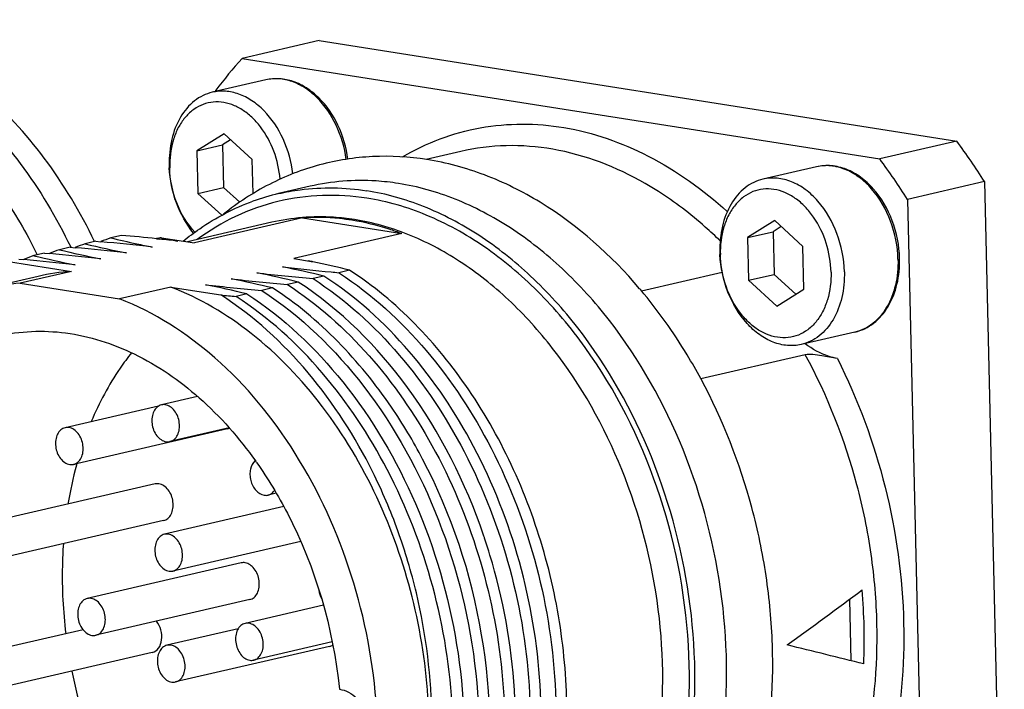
# Model space of a CAD drawing. Header units: millimetres. Extents: x -134 to 420, y 0 to 297.
# Tile 16 of 57: x 197.42 to 201.33, y 59.5 to 62.16. Entities that reach past the tile are written whole.
import ezdxf

# ---------------------------------------------------------------- set-up
doc = ezdxf.new("R2010")
doc.units = ezdxf.units.MM
doc.header["$LTSCALE"] = 23.1
doc.layers.add('COMPONENTS', color=7, linetype='CONTINUOUS')

msp = doc.modelspace()

# ---------------------------------------------------------------- linework, layer by layer
at = {"layer": 'COMPONENTS', "color": 7, "linetype": 'CONTINUOUS'}
for p, q in [((198.60855, 62.07681), (198.30261, 62.00593)), ((198.60855, 62.07681), (201.14219, 61.67652)), ((198.30261, 62.00593), (200.83626, 61.60564)), ((198.39726, 61.9203), (198.18413, 61.87092)), ((198.19848, 61.87425), (198.19837, 61.87902)), ((198.23089, 61.70609), (198.1229, 61.63853)), ((198.3428, 61.60378), (198.23089, 61.70609)), ((198.1229, 61.63853), (198.22487, 61.66215)), ((198.25698, 61.68224), (198.22487, 61.66215)), ((198.22487, 61.66215), (198.22879, 61.49229)), ((201.14219, 61.67652), (200.83626, 61.60564)), ((198.1229, 61.63853), (198.12682, 61.46866)), ((199.17154, 61.63564), (199.03387, 61.60375)), ((198.34594, 61.4678), (198.3428, 61.60378)), ((200.58528, 61.57461), (200.37215, 61.52523)), ((201.25307, 61.51562), (200.94714, 61.44474)), ((201.25307, 61.51562), (201.3313, 58.1258)), ((198.12682, 61.46866), (198.22879, 61.49229)), ((198.12682, 61.46866), (198.22167, 61.38196)), ((198.22879, 61.49229), (198.29317, 61.43344)), ((198.57334, 61.49705), (198.4475, 61.4679)), ((200.94714, 61.44474), (201.02537, 58.05492)), ((198.42021, 61.35379), (198.08573, 61.2763)), ((198.54228, 61.37107), (198.11398, 61.27183)), ((198.54228, 61.37107), (198.93673, 61.30875)), ((200.41891, 61.3604), (200.31092, 61.29284)), ((200.53082, 61.2581), (200.41891, 61.3604)), ((200.31092, 61.29284), (200.41289, 61.31646)), ((200.445, 61.33655), (200.41289, 61.31646)), ((200.41289, 61.31646), (200.41681, 61.1466)), ((197.72164, 61.27832), (197.67854, 61.26833)), ((197.72164, 61.27832), (197.74111, 61.27651)), ((197.82362, 61.30194), (197.78052, 61.29196)), ((197.96235, 61.28831), (197.9747, 61.287)), ((197.98232, 61.29264), (198.11398, 61.27183)), ((198.93673, 61.30875), (198.50843, 61.20952)), ((200.31092, 61.29284), (200.31484, 61.12298)), ((197.51768, 61.23106), (197.47458, 61.22108)), ((197.51768, 61.23106), (197.53716, 61.22925)), ((197.61966, 61.25469), (197.57656, 61.24471)), ((197.61966, 61.25469), (197.63917, 61.25288)), ((200.53474, 61.08823), (200.53082, 61.2581)), ((197.37458, 61.19791), (197.62449, 61.15843)), ((197.41571, 61.20744), (197.43521, 61.20562)), ((198.50843, 61.20952), (198.57885, 61.19839)), ((198.57885, 61.19839), (198.56479, 61.19998)), ((198.58308, 61.19625), (198.58378, 61.19611)), ((197.62449, 61.15843), (197.42054, 61.11117)), ((198.72971, 61.1634), (198.68661, 61.15342)), ((198.68661, 61.15342), (198.68988, 61.15129)), ((200.21012, 61.15464), (199.88945, 61.08035)), ((197.49222, 61.13879), (197.28827, 61.09154)), ((198.52576, 61.11615), (198.48266, 61.10616)), ((198.62774, 61.13978), (198.58464, 61.12979)), ((200.31484, 61.12298), (200.41681, 61.1466)), ((200.31484, 61.12298), (200.42675, 61.02067)), ((200.41681, 61.1466), (200.50264, 61.06815)), ((197.42054, 61.11117), (197.81498, 61.04886)), ((198.01894, 61.09611), (197.81498, 61.04886)), ((198.01894, 61.09611), (198.21791, 61.06467)), ((198.42378, 61.09252), (198.38068, 61.08254)), ((200.42675, 61.02067), (200.53474, 61.08823)), ((198.32181, 61.0689), (198.27871, 61.05891)), ((200.73763, 60.91703), (200.5245, 60.86765)), ((200.5401, 60.82681), (200.1253, 60.73071)), ((200.12659, 60.72923), (200.12476, 60.73261)), ((198.12575, 60.66094), (197.98204, 60.62765)), ((197.97095, 60.62304), (197.59915, 60.5369)), ((198.62241, 60.6194), (198.621, 60.62126)), ((198.24487, 60.53253), (197.63301, 60.39077)), ((198.25104, 60.536), (198.01589, 60.48152)), ((197.9567, 60.31314), (197.34484, 60.17138)), ((198.43856, 60.27628), (198.40578, 60.26868)), ((198.4684, 60.22271), (197.99392, 60.11278)), ((197.99056, 60.16701), (197.3787, 60.02525)), ((199.26347, 60.10517), (199.26198, 60.10954)), ((198.53573, 60.08433), (198.02777, 59.96665)), ((198.29911, 59.99916), (197.68725, 59.8574)), ((198.33296, 59.85303), (197.7211, 59.71127)), ((198.62569, 59.83033), (198.31466, 59.75827)), ((200.72264, 59.60975), (200.71699, 59.85474)), ((197.6706, 59.73305), (197.29984, 59.64715)), ((198.28713, 59.73704), (198.0041, 59.67146)), ((198.64982, 59.66709), (198.03796, 59.52533)), ((198.66063, 59.68445), (198.34852, 59.61214)), ((197.94555, 59.64277), (197.33369, 59.50102))]:
    msp.add_line(p, q, dxfattribs=at)
at = {"layer": 'COMPONENTS', "color": 9, "linetype": 'CONTINUOUS'}
for p, q in [((197.62139, 61.25559), (197.62183, 61.25469)), ((197.48749, 61.22742), (197.48893, 61.22452))]:
    msp.add_line(p, q, dxfattribs=at)
at = {"layer": 'COMPONENTS', "color": 7, "linetype": 'CONTINUOUS'}
for centre, radius, start, end in [((199.62209, 60.81593), 1.77684, 137.95338, 143.25129), ((198.74025, 59.90262), 2.98598, 32.69667, 36.44694), ((198.43432, 59.83174), 2.98598, 32.69667, 36.44694), ((198.45908, 61.59152), 0.44628, 181.32377, 182.6477), ((198.64835, 60.60178), 0.8891, 103.05687, 109.91949), ((198.0861, 60.43216), 0.91249, 109.56621, 112.22352), ((196.75655, 50.7553), 10.56717, 83.540098, 84.653906), ((198.7773, 65.39925), 4.22651, 256.35877, 257.79672), ((196.78347, 50.0083), 11.34144, 84.033646, 84.737922), ((198.13576, 60.45646), 0.85014, 100.39823, 101.77674), ((196.98693, 51.97068), 9.36854, 83.500402, 83.947761), ((198.92967, 65.65529), 4.46433, 257.74839, 258.60194), ((197.88215, 60.38491), 0.91249, 109.5662, 112.22341), ((198.59816, 65.46079), 4.33809, 256.37924, 258.61053), ((197.98411, 60.40858), 0.91244, 109.56621, 112.22152), ((196.6546, 50.732), 10.56685, 83.540083, 84.653725), ((198.70013, 65.48442), 4.33809, 256.37924, 258.61053), ((198.82902, 65.63807), 4.47087, 257.79587, 258.60154), ((200.6471, 61.24584), 0.44628, 181.32377, 182.6477), ((197.78016, 60.36133), 0.91244, 109.56621, 112.22172), ((196.45065, 50.68471), 10.56688, 83.540084, 84.653742), ((198.49618, 65.43716), 4.33809, 256.37924, 258.61053), ((196.55259, 50.70806), 10.56716, 83.540097, 84.653897), ((197.66446, 56.73552), 4.55434, 78.36349, 78.59833), ((198.06011, 60.15174), 1.16815, 63.40408, 63.63587), ((197.71614, 56.98282), 4.3017, 76.37168, 78.36378), ((197.68103, 60.32238), 0.83796, 93.86892, 103.02797), ((197.50417, 56.90006), 4.33809, 76.37924, 78.61053), ((199.56779, 71.82576), 10.74106, 263.548175, 264.748252), ((197.60614, 56.92369), 4.33809, 76.37924, 78.61053), ((199.64181, 71.58227), 10.47249, 263.535904, 264.600901), ((199.7969, 73.19624), 12.0939, 264.588881, 264.732502), ((197.40219, 56.87644), 4.33809, 76.37924, 78.61053), ((199.46581, 71.80214), 10.74106, 263.548175, 264.748252), ((197.47708, 60.27513), 0.83796, 93.86892, 103.02797), ((197.30021, 56.85281), 4.33809, 76.37924, 78.61053), ((199.36383, 71.77851), 10.74106, 263.548175, 264.748252), ((198.42735, 59.85504), 1.90809, 40.12507, 40.3208), ((199.36355, 72.8295), 11.82048, 264.43816, 264.73419), ((198.23612, 60.57027), 0.03874, 283.0891, 294.16423), ((199.14235, 59.9825), 1.55201, 164.85526, 170.70211), ((199.08078, 59.99854), 1.48839, 164.59535, 164.8319), ((197.01496, 59.4513), 1.64524, 35.14715, 35.36677), ((197.02313, 59.3448), 2.36586, 18.46232, 18.74705), ((197.01279, 59.34145), 2.37672, 15.23109, 18.46004), ((198.51723, 59.69236), 2.25771, 357.58509, 5.05882), ((199.56383, 59.95588), 1.97626, 191.29721, 202.75576)]:
    msp.add_arc(centre, radius, start, end, dxfattribs=at)
at = {"layer": 'COMPONENTS', "color": 9, "linetype": 'CONTINUOUS'}
msp.add_arc((199.24158, 60.3557), 1.3295, 57.4556, 60.11651, dxfattribs=at)
at = {"layer": 'COMPONENTS', "color": 7, "linetype": 'CONTINUOUS'}
for major_axis, ratio, start_param, end_param in [((3.67021, 2.40442), 0.200749, -1.3529713, -1.2659048), ((3.77521, -0.89352), 0.0264292, 7.4316457, 7.5187121)]:
    msp.add_ellipse((199.20396, 59.87246), major_axis=major_axis, ratio=ratio, start_param=start_param, end_param=end_param, dxfattribs=at)
at = {"layer": 'COMPONENTS', "color": 9, "linetype": 'CONTINUOUS'}
for points, knots in [([(196.59714, 62.13782), (196.69948, 62.12165), (196.90797, 62.05199), (197.1893, 61.85945), (197.43584, 61.58901), (197.5653, 61.37207), (197.62139, 61.25559)], [0, 0, 0, 0, 0.2219572, 0.4626018, 0.7230625, 1, 1, 1, 1]), ([(196.77723, 61.97224), (196.92639, 61.90294), (197.13423, 61.74315), (197.35258, 61.47117), (197.44579, 61.31159), (197.48749, 61.22742)], [0, 0, 0, 0, 0.4721068, 0.7303749, 1, 1, 1, 1]), ([(198.71666, 61.60414), (198.71021, 61.651), (198.68392, 61.74058), (198.61988, 61.8357), (198.55456, 61.8894), (198.5029, 61.91544), (198.44946, 61.92692), (198.41397, 61.92417), (198.39726, 61.9203)], [0, 0, 0, 0, 0.2844116, 0.5522884, 0.6751687, 0.7895687, 0.8968433, 1, 1, 1, 1]), ([(198.94013, 61.61406), (199.03488, 61.6698), (199.24653, 61.74993), (199.5919, 61.74844), (199.93351, 61.62788), (200.13573, 61.48263), (200.23066, 61.39664)], [0, 0, 0, 0, 0.2356185, 0.4731516, 0.7254542, 1, 1, 1, 1]), ([(199.90399, 61.50843), (199.79079, 61.57345), (199.60649, 61.64485), (199.35305, 61.6646), (199.23056, 61.64932), (199.17154, 61.63564)], [0, 0, 0, 0, 0.5161311, 0.7604388, 1, 1, 1, 1]), ([(200.90884, 61.20674), (200.90765, 61.25834), (200.88793, 61.35965), (200.82528, 61.46993), (200.75663, 61.53435), (200.70098, 61.56636), (200.6426, 61.5813), (200.60353, 61.57884), (200.58528, 61.57461)], [0, 0, 0, 0, 0.2813592, 0.5516339, 0.6758888, 0.7909156, 0.8978564, 1, 1, 1, 1]), ([(198.79849, 61.4497), (198.68203, 61.4681), (198.43879, 61.46102), (198.21957, 61.35554), (198.12426, 61.28571)], [0, 0, 0, 0, 0.4994807, 1, 1, 1, 1]), ([(200.20229, 61.27958), (200.18305, 61.29848), (200.10641, 61.37024), (200.02258, 61.43447), (199.95679, 61.47644)], [0, 0, 0, 0, 0.2567969, 1, 1, 1, 1]), ([(198.99363, 58.11397), (199.07082, 58.11167), (199.22672, 58.12704), (199.44786, 58.21239), (199.64534, 58.35569), (199.81187, 58.55034), (199.94226, 58.78862), (200.0653, 59.1609), (200.10415, 59.6821), (199.97994, 60.30305), (199.74329, 60.77494), (199.486, 61.0816), (199.27269, 61.26163), (199.04282, 61.38922), (198.87921, 61.43695), (198.79849, 61.4497)], [0, 0, 0, 0, 0.0518307, 0.1036933, 0.1572768, 0.2138831, 0.274226, 0.3384104, 0.4758515, 0.6192819, 0.7589081, 0.8247467, 0.886879, 0.9451523, 1, 1, 1, 1]), ([(198.74919, 61.36433), (198.72153, 61.36871), (198.61207, 61.38098), (198.50018, 61.37232), (198.42021, 61.35379)], [0, 0, 0, 0, 0.2544315, 1, 1, 1, 1]), ([(199.1515, 58.1974), (199.21901, 58.21304), (199.3525, 58.26235), (199.53204, 58.38492), (199.68664, 58.5517), (199.85786, 58.83246), (199.98102, 59.2629), (199.97958, 59.82082), (199.83663, 60.37252), (199.60736, 60.78327), (199.36927, 61.04735), (199.17514, 61.20184), (198.96794, 61.31146), (198.82152, 61.35291), (198.74919, 61.36433)], [0, 0, 0, 0, 0.0512584, 0.1039977, 0.1594048, 0.2181966, 0.3459247, 0.4844921, 0.6264686, 0.7632728, 0.8276533, 0.8885283, 0.9458347, 1, 1, 1, 1]), ([(200.90884, 61.20674), (200.90964, 61.17231), (200.90352, 61.10574), (200.86995, 61.01616), (200.82195, 60.95824), (200.77535, 60.92887), (200.7503, 60.91997), (200.73763, 60.91703)], [0, 0, 0, 0, 0.285249, 0.5469381, 0.7819781, 0.8922648, 1, 1, 1, 1]), ([(200.58764, 58.76657), (200.76324, 59.05654), (200.85205, 59.51214), (200.80733, 60.03514), (200.73268, 60.40104), (200.6291, 60.66416), (200.5401, 60.82681)], [0, 0, 0, 0, 0.4764606, 0.6073128, 0.7394012, 1, 1, 1, 1]), ([(200.66783, 60.81163), (200.74993, 60.64953), (200.87685, 60.30384), (200.97344, 59.61164), (200.875, 59.07387), (200.71469, 58.78124)], [0, 0, 0, 0, 0.2604193, 0.521785, 1, 1, 1, 1])]:
    msp.add_open_spline(points, degree=3, knots=knots, dxfattribs=at)
at = {"layer": 'COMPONENTS', "color": 7, "linetype": 'CONTINUOUS'}
for points, knots in [([(197.71633, 61.27714), (197.66024, 61.39366), (197.53078, 61.61071), (197.28421, 61.88127), (197.00281, 62.0739), (196.79426, 62.1436), (196.69189, 62.15977)], [0, 0, 0, 0, 0.2769409, 0.5374054, 0.778051, 1, 1, 1, 1]), ([(198.72334, 61.60504), (198.71709, 61.65153), (198.69104, 61.74075), (198.62683, 61.83551), (198.56076, 61.8893), (198.50764, 61.9157), (198.45202, 61.92733), (198.41486, 61.92438), (198.39726, 61.9203)], [0, 0, 0, 0, 0.2788963, 0.5432695, 0.6661042, 0.7820687, 0.8925494, 1, 1, 1, 1]), ([(198.18413, 61.87092), (198.17145, 61.86798), (198.1464, 61.85908), (198.09981, 61.82971), (198.05181, 61.7718), (198.01824, 61.68221), (198.01212, 61.61564), (198.01291, 61.58121)], [0, 0, 0, 0, 0.1077352, 0.2180217, 0.4530612, 0.7147476, 1, 1, 1, 1]), ([(198.50456, 61.54672), (198.49885, 61.59437), (198.47345, 61.68583), (198.40951, 61.78331), (198.34362, 61.83864), (198.29133, 61.86557), (198.23712, 61.87755), (198.20108, 61.87485), (198.18413, 61.87092)], [0, 0, 0, 0, 0.2840463, 0.5522981, 0.6753677, 0.7898343, 0.8970273, 1, 1, 1, 1]), ([(198.45345, 61.5252), (198.45033, 61.56311), (198.43378, 61.63713), (198.38969, 61.71957), (198.34261, 61.77221), (198.30398, 61.80247), (198.26263, 61.82315), (198.21995, 61.83334), (198.17758, 61.83243), (198.1373, 61.82033), (198.10085, 61.7976), (198.06961, 61.76534), (198.04461, 61.72488), (198.02005, 61.6606), (198.01407, 61.60701), (198.01491, 61.57097)], [0, 0, 0, 0, 0.1447221, 0.2846945, 0.3504063, 0.4122904, 0.4703028, 0.5250076, 0.5775917, 0.6297049, 0.6831072, 0.7392632, 0.7990726, 0.8628046, 1, 1, 1, 1]), ([(199.03706, 61.60335), (198.96592, 61.61459), (198.82178, 61.62287), (198.60825, 61.5894), (198.40638, 61.51085), (198.28515, 61.43126), (198.22864, 61.3858)], [0, 0, 0, 0, 0.2509075, 0.498825, 0.7473418, 1, 1, 1, 1]), ([(199.88214, 61.0897), (199.76918, 61.2228), (199.57366, 61.39801), (199.27189, 61.54835), (199.11512, 61.59102), (199.03706, 61.60335)], [0, 0, 0, 0, 0.5201311, 0.7645711, 1, 1, 1, 1]), ([(198.10979, 61.31043), (198.0806, 61.34601), (198.03451, 61.42985), (198.01547, 61.52324), (198.01327, 61.57091)], [0, 0, 0, 0, 0.4909254, 1, 1, 1, 1]), ([(198.11497, 61.31437), (198.08377, 61.34757), (198.03475, 61.4299), (198.01601, 61.52327), (198.01491, 61.57097)], [0, 0, 0, 0, 0.4884941, 1, 1, 1, 1]), ([(200.91524, 61.21007), (200.91407, 61.26107), (200.89442, 61.36142), (200.83165, 61.47061), (200.76251, 61.5346), (200.70559, 61.56674), (200.64513, 61.58174), (200.60444, 61.57905), (200.58528, 61.57461)], [0, 0, 0, 0, 0.2764693, 0.5429925, 0.6669322, 0.783311, 0.8934223, 1, 1, 1, 1]), ([(198.92364, 61.50828), (198.89418, 61.51293), (198.77763, 61.526), (198.65849, 61.51678), (198.57334, 61.49705)], [0, 0, 0, 0, 0.2544315, 1, 1, 1, 1]), ([(199.35202, 58.13608), (199.42391, 58.15273), (199.56605, 58.20524), (199.75723, 58.33575), (199.92185, 58.51334), (200.10417, 58.8123), (200.23531, 59.27063), (200.23377, 59.86472), (200.08156, 60.45218), (199.83743, 60.88955), (199.58391, 61.17075), (199.37719, 61.33525), (199.15657, 61.45197), (199.00066, 61.49611), (198.92364, 61.50828)], [0, 0, 0, 0, 0.0512584, 0.1039977, 0.1594048, 0.2181966, 0.3459247, 0.4844921, 0.6264686, 0.7632728, 0.8276533, 0.8885283, 0.9458347, 1, 1, 1, 1]), ([(200.37215, 61.52523), (200.35948, 61.5223), (200.33442, 61.5134), (200.28783, 61.48403), (200.23983, 61.42611), (200.20626, 61.33652), (200.20014, 61.26996), (200.20093, 61.23553)], [0, 0, 0, 0, 0.1077352, 0.2180217, 0.4530612, 0.7147476, 1, 1, 1, 1]), ([(200.69571, 61.15736), (200.69452, 61.20896), (200.6748, 61.31027), (200.61215, 61.42055), (200.54349, 61.48497), (200.48785, 61.51698), (200.42946, 61.53192), (200.3904, 61.52946), (200.37215, 61.52523)], [0, 0, 0, 0, 0.2813583, 0.5516335, 0.6758886, 0.7909157, 0.8978564, 1, 1, 1, 1]), ([(198.44749, 61.46789), (198.47578, 61.47445), (198.59126, 61.49533), (198.71068, 61.49289), (198.79781, 61.47912)], [0, 0, 0, 0, 0.2477141, 1, 1, 1, 1]), ([(199.2262, 58.10692), (199.29808, 58.12358), (199.44023, 58.17609), (199.6314, 58.3066), (199.79603, 58.48419), (199.97834, 58.78315), (200.10947, 59.24149), (200.10794, 59.83557), (199.95572, 60.42303), (199.71159, 60.86041), (199.45807, 61.1416), (199.25135, 61.3061), (199.03073, 61.42282), (198.87482, 61.46695), (198.79781, 61.47912)], [0, 0, 0, 0, 0.0512587, 0.1039981, 0.1594052, 0.2181971, 0.3459256, 0.4844928, 0.6264692, 0.7632732, 0.8276536, 0.8885284, 0.9458348, 1, 1, 1, 1]), ([(200.64273, 61.15579), (200.64183, 61.19473), (200.62876, 61.27186), (200.58737, 61.35908), (200.54119, 61.41618), (200.50256, 61.44976), (200.46067, 61.47356), (200.41702, 61.48651), (200.37328, 61.48786), (200.3314, 61.47736), (200.29329, 61.45552), (200.26053, 61.42347), (200.23426, 61.38263), (200.20838, 61.31714), (200.20207, 61.26222), (200.20293, 61.22528)], [0, 0, 0, 0, 0.1438902, 0.2847956, 0.3513305, 0.414067, 0.4728012, 0.5279595, 0.5806476, 0.6325236, 0.6854439, 0.7410111, 0.8002465, 0.8634923, 1, 1, 1, 1]), ([(198.06884, 61.27906), (198.08989, 61.29629), (198.17497, 61.36051), (198.27082, 61.41065), (198.34544, 61.43769)], [0, 0, 0, 0, 0.2552776, 1, 1, 1, 1]), ([(198.739, 61.36197), (198.72257, 61.36457), (198.65739, 61.37307), (198.59125, 61.37438), (198.54228, 61.37107)], [0, 0, 0, 0, 0.253106, 1, 1, 1, 1]), ([(198.93673, 61.30875), (198.92047, 61.31495), (198.85605, 61.33772), (198.7893, 61.35402), (198.739, 61.36197)], [0, 0, 0, 0, 0.2546677, 1, 1, 1, 1]), ([(200.5245, 60.86765), (200.50655, 60.8635), (200.46821, 60.86097), (200.41081, 60.87518), (200.35594, 60.90596), (200.28789, 60.96819), (200.22482, 61.07546), (200.20363, 61.17449), (200.20129, 61.22522)], [0, 0, 0, 0, 0.1023135, 0.2092844, 0.3241482, 0.4480985, 0.7178971, 1, 1, 1, 1]), ([(200.64273, 61.15579), (200.64358, 61.11885), (200.63728, 61.06394), (200.6114, 60.99844), (200.58512, 60.9576), (200.55237, 60.92555), (200.51426, 60.90371), (200.47237, 60.89321), (200.42864, 60.89456), (200.38498, 60.90751), (200.3431, 60.93131), (200.30447, 60.96489), (200.25829, 61.02199), (200.2169, 61.10921), (200.20382, 61.18634), (200.20293, 61.22528)], [0, 0, 0, 0, 0.1365077, 0.1997535, 0.2589889, 0.3145561, 0.3674764, 0.4193524, 0.4720405, 0.5271988, 0.585933, 0.6486695, 0.7152044, 0.8561098, 1, 1, 1, 1]), ([(200.73763, 60.91703), (200.75099, 60.92013), (200.77733, 60.92944), (200.82588, 60.95978), (200.87542, 61.01868), (200.90979, 61.10905), (200.91604, 61.17576), (200.91524, 61.21007)], [0, 0, 0, 0, 0.1114993, 0.2248373, 0.4621824, 0.7210431, 1, 1, 1, 1]), ([(199.43169, 58.61915), (199.52761, 58.82467), (199.60364, 59.17698), (199.58874, 59.65214), (199.51837, 60.01982), (199.39163, 60.37101), (199.16314, 60.78264), (198.91732, 61.04164), (198.72971, 61.1634)], [0, 0, 0, 0, 0.2400818, 0.3699038, 0.5024177, 0.6345338, 0.7632422, 1, 1, 1, 1]), ([(200.69571, 61.15736), (200.69651, 61.12293), (200.69039, 61.05636), (200.65681, 60.96678), (200.60882, 60.90886), (200.56222, 60.87949), (200.53717, 60.87059), (200.5245, 60.86765)], [0, 0, 0, 0, 0.2852524, 0.5469388, 0.7819783, 0.8922648, 1, 1, 1, 1]), ([(199.26198, 60.10954), (199.19078, 60.31797), (198.99901, 60.70028), (198.69441, 61.0067), (198.52576, 61.11615)], [0, 0, 0, 0, 0.522792, 1, 1, 1, 1]), ([(198.58464, 61.12979), (198.83995, 60.96409), (199.15345, 60.57712), (199.38264, 59.97997), (199.46249, 59.48725), (199.43594, 59.00686), (199.30553, 58.57667), (199.11028, 58.28189), (198.91357, 58.11237), (198.80522, 58.05099), (198.7496, 58.02675)], [0, 0, 0, 0, 0.2522641, 0.3904309, 0.5290462, 0.6623924, 0.7859079, 0.8976218, 0.9497184, 1, 1, 1, 1]), ([(198.82379, 58.05101), (198.93392, 58.10418), (199.14246, 58.26607), (199.36031, 58.61455), (199.4832, 59.04413), (199.50376, 59.52045), (199.42065, 60.00707), (199.19048, 60.59552), (198.87988, 60.97614), (198.62774, 61.13978)], [0, 0, 0, 0, 0.1023581, 0.2147387, 0.3387368, 0.4722195, 0.6106495, 0.7484278, 1, 1, 1, 1]), ([(198.68988, 61.15129), (198.94689, 60.98346), (199.26145, 60.59169), (199.48891, 59.98846), (199.56569, 59.4919), (199.53445, 59.00939), (199.39807, 58.57944), (199.19688, 58.28746), (198.99574, 58.12226), (198.88542, 58.06363), (198.82894, 58.04089)], [0, 0, 0, 0, 0.2529906, 0.3914839, 0.5302487, 0.6634851, 0.7866453, 0.8978938, 0.9498102, 1, 1, 1, 1]), ([(197.49284, 57.97783), (197.35386, 58.03083), (197.08302, 58.20541), (196.76875, 58.59126), (196.55017, 59.07312), (196.44941, 59.60113), (196.47699, 60.12124), (196.63144, 60.58053), (196.86648, 60.87996), (197.09898, 61.0314), (197.22463, 61.07679), (197.28818, 61.09151)], [0, 0, 0, 0, 0.1159924, 0.2450469, 0.383457, 0.5244165, 0.6603613, 0.7852506, 0.8969503, 0.9491296, 1, 1, 1, 1]), ([(198.621, 60.62126), (198.53932, 60.72869), (198.35967, 60.91788), (198.13395, 61.05225), (198.01894, 61.09611)], [0, 0, 0, 0, 0.5229988, 1, 1, 1, 1]), ([(198.38068, 61.08254), (198.53644, 60.98145), (198.82093, 60.70388), (199.1103, 60.17296), (199.25737, 59.57017), (199.2478, 59.15277), (199.21204, 58.95405)], [0, 0, 0, 0, 0.2322087, 0.4859462, 0.7474903, 1, 1, 1, 1]), ([(199.02006, 60.41178), (198.98266, 60.48293), (198.82733, 60.7433), (198.61086, 60.97111), (198.42378, 61.09252)], [0, 0, 0, 0, 0.2649447, 1, 1, 1, 1]), ([(198.48266, 61.10616), (198.72318, 60.95007), (199.023, 60.59231), (199.25582, 60.03596), (199.31928, 59.72392), (199.33485, 59.56619)], [0, 0, 0, 0, 0.4761474, 0.7368053, 1, 1, 1, 1]), ([(200.12476, 60.73261), (200.10758, 60.76439), (200.03712, 60.88755), (199.9545, 61.00386), (199.88635, 61.08472)], [0, 0, 0, 0, 0.2546444, 1, 1, 1, 1]), ([(198.01965, 57.93517), (198.0832, 57.94989), (198.20884, 57.99528), (198.44135, 58.14672), (198.67639, 58.44615), (198.83084, 58.90544), (198.85842, 59.42555), (198.75766, 59.95356), (198.53908, 60.43543), (198.22481, 60.82127), (197.95396, 60.99586), (197.81498, 61.04886)], [0, 0, 0, 0, 0.0508704, 0.1030497, 0.2147494, 0.3396387, 0.4755835, 0.616543, 0.7549531, 0.8840076, 1, 1, 1, 1]), ([(199.05633, 59.37125), (199.05562, 59.54188), (199.0239, 59.79927), (198.92624, 60.12721), (198.73927, 60.56822), (198.47828, 60.89795), (198.21791, 61.06467)], [0, 0, 0, 0, 0.2622889, 0.3943229, 0.5247391, 1, 1, 1, 1]), ([(198.44356, 57.95583), (198.49918, 57.98005), (198.60755, 58.04142), (198.80428, 58.21093), (198.99956, 58.5057), (199.13, 58.93589), (199.15657, 59.4163), (199.07673, 59.90903), (198.84754, 60.50622), (198.53403, 60.8932), (198.27871, 61.05891)], [0, 0, 0, 0, 0.0502811, 0.102377, 0.2140891, 0.3376039, 0.4709491, 0.6095663, 0.747733, 1, 1, 1, 1]), ([(198.32181, 61.0689), (198.46644, 60.97503), (198.73301, 60.72194), (199.01596, 60.23758), (199.17773, 59.6816), (199.19364, 59.29119), (199.17527, 59.10113)], [0, 0, 0, 0, 0.2311081, 0.4829271, 0.7440803, 1, 1, 1, 1]), ([(197.33225, 60.90156), (197.41973, 60.92183), (197.60931, 60.92939), (197.88855, 60.83938), (198.1475, 60.65986), (198.29137, 60.49546), (198.35659, 60.40358)], [0, 0, 0, 0, 0.2238206, 0.4608538, 0.7191614, 1, 1, 1, 1]), ([(197.70962, 58.11248), (197.64562, 58.12068), (197.51566, 58.15367), (197.33096, 58.24611), (197.15737, 58.37907), (196.94363, 58.60896), (196.73664, 58.97009), (196.60559, 59.45769), (196.6011, 59.95326), (196.72479, 60.39933), (196.93696, 60.69482), (197.15404, 60.84381), (197.2724, 60.88769), (197.33225, 60.90156)], [0, 0, 0, 0, 0.0539328, 0.1109559, 0.1715576, 0.2357253, 0.372369, 0.5145573, 0.6535746, 0.7817923, 0.895783, 0.9486445, 1, 1, 1, 1]), ([(200.66783, 60.81163), (200.65675, 60.81379), (200.61094, 60.82583), (200.56852, 60.84929), (200.5398, 60.87096)], [0, 0, 0, 0, 0.2388791, 1, 1, 1, 1]), ([(197.86345, 60.83511), (197.84746, 60.81512), (197.78451, 60.72992), (197.73441, 60.63549), (197.70345, 60.56144)], [0, 0, 0, 0, 0.2418477, 1, 1, 1, 1]), ([(200.66783, 60.81163), (200.64718, 60.81566), (200.61495, 60.82191), (200.57256, 60.82809), (200.55011, 60.82913), (200.5401, 60.82681)], [0, 0, 0, 0, 0.4888859, 0.7611205, 1, 1, 1, 1]), ([(200.19151, 58.67448), (200.27162, 58.81977), (200.38822, 59.14901), (200.42303, 59.5873), (200.38976, 59.94857), (200.31481, 60.30866), (200.21328, 60.56817), (200.12659, 60.72923)], [0, 0, 0, 0, 0.2333782, 0.4833567, 0.6125531, 0.7427156, 1, 1, 1, 1]), ([(197.98197, 60.62763), (197.97568, 60.62616), (197.96314, 60.61946), (197.95025, 60.6015), (197.94362, 60.57826), (197.94381, 60.54399), (197.95827, 60.50458), (197.98635, 60.48329), (198.00066, 60.48103)], [0, 0, 0, 0, 0.1042043, 0.2188751, 0.3477676, 0.4875754, 0.7663759, 1, 1, 1, 1]), ([(198.01596, 60.48154), (198.02225, 60.483), (198.03479, 60.4897), (198.04768, 60.50767), (198.05431, 60.5309), (198.05412, 60.56517), (198.03966, 60.60459), (198.01158, 60.62587), (197.99727, 60.62813)], [0, 0, 0, 0, 0.1042043, 0.2188751, 0.3477676, 0.4875754, 0.7663759, 1, 1, 1, 1]), ([(198.2236, 57.98242), (198.32444, 58.00579), (198.52456, 58.09478), (198.76674, 58.33166), (198.94124, 58.65148), (199.03926, 59.03102), (199.05605, 59.4456), (198.97102, 60.00075), (198.79055, 60.39765), (198.62241, 60.6194)], [0, 0, 0, 0, 0.1011603, 0.2084412, 0.3255212, 0.4528799, 0.5883463, 0.7280269, 1, 1, 1, 1]), ([(197.59909, 60.53688), (197.59279, 60.53542), (197.58026, 60.52872), (197.56737, 60.51075), (197.56074, 60.48752), (197.56093, 60.45325), (197.57539, 60.41383), (197.60347, 60.39254), (197.61778, 60.39028)], [0, 0, 0, 0, 0.1042043, 0.2188751, 0.3477676, 0.4875754, 0.7663759, 1, 1, 1, 1]), ([(197.63308, 60.39079), (197.63937, 60.39225), (197.65191, 60.39895), (197.66479, 60.41692), (197.67143, 60.44016), (197.67124, 60.47443), (197.65677, 60.51384), (197.62869, 60.53513), (197.61438, 60.53739)], [0, 0, 0, 0, 0.1042043, 0.2188751, 0.3477676, 0.4875754, 0.7663759, 1, 1, 1, 1]), ([(198.62932, 58.00841), (198.7105, 58.0488), (198.86598, 58.15888), (199.05166, 58.38772), (199.18862, 58.67203), (199.30125, 59.11669), (199.29025, 59.72525), (199.13432, 60.19436), (199.02006, 60.41178)], [0, 0, 0, 0, 0.1019568, 0.210751, 0.3281199, 0.4540332, 0.7237941, 1, 1, 1, 1]), ([(198.35469, 60.40596), (198.34491, 60.39758), (198.33527, 60.37765), (198.33305, 60.34962), (198.33743, 60.31954), (198.35326, 60.2868), (198.37815, 60.27015), (198.39055, 60.26819)], [0, 0, 0, 0, 0.231726, 0.3657338, 0.5053627, 0.7741018, 1, 1, 1, 1]), ([(198.36023, 60.39843), (198.40547, 60.33417), (198.57199, 60.05781), (198.66484, 59.73842), (198.68927, 59.49613)], [0, 0, 0, 0, 0.2439794, 1, 1, 1, 1]), ([(197.99058, 60.16702), (197.99688, 60.16848), (198.00942, 60.17517), (198.02232, 60.19313), (198.02897, 60.21636), (198.02879, 60.25064), (198.01433, 60.29007), (197.98624, 60.31137), (197.97193, 60.31363)], [0, 0, 0, 0, 0.1041766, 0.2188369, 0.347718, 0.4875258, 0.7663538, 1, 1, 1, 1]), ([(198.40585, 60.2687), (198.40839, 60.26929), (198.41869, 60.27281), (198.42717, 60.28066), (198.43179, 60.28743)], [0, 0, 0, 0, 0.2414291, 1, 1, 1, 1]), ([(197.99385, 60.11276), (197.98756, 60.1113), (197.97502, 60.1046), (197.96213, 60.08663), (197.9555, 60.06339), (197.95569, 60.02912), (197.97015, 59.98971), (197.99823, 59.96842), (198.01254, 59.96616)], [0, 0, 0, 0, 0.1042043, 0.2188751, 0.3477676, 0.4875754, 0.7663759, 1, 1, 1, 1]), ([(198.02784, 59.96667), (198.03413, 59.96813), (198.04667, 59.97483), (198.05956, 59.9928), (198.06619, 60.01603), (198.066, 60.0503), (198.05154, 60.08972), (198.02346, 60.11101), (198.00915, 60.11327)], [0, 0, 0, 0, 0.1042043, 0.2188751, 0.3477676, 0.4875754, 0.7663759, 1, 1, 1, 1]), ([(197.59226, 60.07491), (197.5902, 60.04553), (197.58483, 59.92625), (197.59114, 59.80649), (197.602, 59.71723)], [0, 0, 0, 0, 0.2467292, 1, 1, 1, 1]), ([(198.33299, 59.85304), (198.33929, 59.85449), (198.35183, 59.86118), (198.36473, 59.87914), (198.37138, 59.90238), (198.3712, 59.93665), (198.35674, 59.97608), (198.32865, 59.99738), (198.31434, 59.99965)], [0, 0, 0, 0, 0.1041766, 0.2188369, 0.347718, 0.4875258, 0.7663538, 1, 1, 1, 1]), ([(198.89112, 58.13343), (199.00317, 58.22142), (199.19996, 58.46138), (199.36546, 58.91451), (199.40877, 59.43376), (199.35395, 59.78986), (199.30603, 59.96585)], [0, 0, 0, 0, 0.2164207, 0.4583378, 0.7229375, 1, 1, 1, 1]), ([(197.68718, 59.85738), (197.68089, 59.85592), (197.66835, 59.84922), (197.65546, 59.83125), (197.64883, 59.80801), (197.64902, 59.77374), (197.66348, 59.73433), (197.69156, 59.71304), (197.70587, 59.71078)], [0, 0, 0, 0, 0.1042043, 0.2188751, 0.3477676, 0.4875754, 0.7663759, 1, 1, 1, 1]), ([(197.72117, 59.71129), (197.72746, 59.71275), (197.74, 59.71945), (197.75289, 59.73742), (197.75952, 59.76065), (197.75933, 59.79492), (197.74487, 59.83434), (197.71679, 59.85563), (197.70248, 59.85789)], [0, 0, 0, 0, 0.1042043, 0.2188751, 0.3477676, 0.4875754, 0.7663759, 1, 1, 1, 1]), ([(197.94558, 59.64278), (197.95525, 59.64502), (197.97434, 59.65928), (197.98553, 59.69387), (197.98236, 59.7326), (197.97044, 59.75707), (197.96219, 59.76719)], [0, 0, 0, 0, 0.2067275, 0.4518707, 0.7280257, 1, 1, 1, 1]), ([(198.3146, 59.75825), (198.3083, 59.75679), (198.29577, 59.75009), (198.28288, 59.73212), (198.27624, 59.70889), (198.27644, 59.67462), (198.2909, 59.6352), (198.31898, 59.61392), (198.33329, 59.61165)], [0, 0, 0, 0, 0.1042043, 0.2188751, 0.3477676, 0.4875754, 0.7663759, 1, 1, 1, 1]), ([(198.34859, 59.61216), (198.35488, 59.61363), (198.36742, 59.62033), (198.3803, 59.63829), (198.38694, 59.66153), (198.38675, 59.6958), (198.37228, 59.73521), (198.3442, 59.7565), (198.32989, 59.75876)], [0, 0, 0, 0, 0.1042043, 0.2188751, 0.3477676, 0.4875754, 0.7663759, 1, 1, 1, 1]), ([(198.00403, 59.67144), (197.99774, 59.66998), (197.9852, 59.66328), (197.97232, 59.64531), (197.96568, 59.62208), (197.96587, 59.58781), (197.98034, 59.54839), (198.00842, 59.5271), (198.02273, 59.52484)], [0, 0, 0, 0, 0.1042043, 0.2188751, 0.3477676, 0.4875754, 0.7663759, 1, 1, 1, 1]), ([(198.03802, 59.52535), (198.04432, 59.52681), (198.05685, 59.53351), (198.06974, 59.55148), (198.07638, 59.57472), (198.07618, 59.60899), (198.06172, 59.6484), (198.03364, 59.66969), (198.01933, 59.67195)], [0, 0, 0, 0, 0.1042043, 0.2188751, 0.3477676, 0.4875754, 0.7663759, 1, 1, 1, 1]), ([(199.33485, 59.56619), (199.3517, 59.39549), (199.3479, 59.06119), (199.22576, 58.59773), (199.02649, 58.27757), (198.8206, 58.09432), (198.70629, 58.02869), (198.64756, 58.0031)], [0, 0, 0, 0, 0.2836461, 0.5468562, 0.7840003, 0.8940653, 1, 1, 1, 1]), ([(198.68927, 59.49613), (198.71467, 59.4939), (198.75308, 59.47059), (198.78549, 59.42439), (198.80306, 59.38033), (198.81018, 59.33323), (198.80633, 59.28744), (198.79173, 59.24733), (198.77441, 59.22596), (198.76452, 59.21804)], [0, 0, 0, 0, 0.2226316, 0.3536822, 0.4923795, 0.6321899, 0.7662733, 0.8894072, 1, 1, 1, 1])]:
    msp.add_open_spline(points, degree=3, knots=knots, dxfattribs=at)
for points in [[(197.99727, 60.62813), (197.99223, 60.62893), (197.98694, 60.62878), (197.98197, 60.62763)], [(197.61438, 60.53739), (197.60934, 60.53819), (197.60406, 60.53804), (197.59909, 60.53688)], [(198.00066, 60.48103), (198.0057, 60.48023), (198.01099, 60.48038), (198.01596, 60.48154)], [(197.61778, 60.39028), (197.62282, 60.38949), (197.62811, 60.38964), (197.63308, 60.39079)], [(197.97193, 60.31363), (197.96691, 60.31443), (197.96163, 60.31428), (197.95667, 60.31314)], [(198.39055, 60.26819), (198.39559, 60.2674), (198.40088, 60.26754), (198.40585, 60.2687)], [(198.00915, 60.11327), (198.00411, 60.11406), (197.99882, 60.11391), (197.99385, 60.11276)], [(198.31434, 59.99965), (198.30931, 60.00044), (198.30404, 60.0003), (198.29908, 59.99915)], [(198.01254, 59.96616), (198.01758, 59.96536), (198.02287, 59.96551), (198.02784, 59.96667)], [(198.60788, 59.89035), (198.6094, 59.87907), (198.61281, 59.86787), (198.61796, 59.85772)], [(197.70248, 59.85789), (197.69744, 59.85868), (197.69215, 59.85853), (197.68718, 59.85738)], [(198.32989, 59.75876), (198.32485, 59.75956), (198.31956, 59.75941), (198.3146, 59.75825)], [(197.70587, 59.71078), (197.71091, 59.70998), (197.7162, 59.71013), (197.72117, 59.71129)], [(198.01933, 59.67195), (198.01429, 59.67275), (198.009, 59.6726), (198.00403, 59.67144)], [(198.64985, 59.6671), (198.65449, 59.66817), (198.659, 59.67018), (198.66296, 59.67283)], [(198.33329, 59.61165), (198.33833, 59.61086), (198.34362, 59.61101), (198.34859, 59.61216)], [(198.02273, 59.52484), (198.02777, 59.52405), (198.03306, 59.5242), (198.03802, 59.52535)]]:
    msp.add_open_spline(points, degree=3, dxfattribs=at)

doc.saveas('drawing.dxf')
